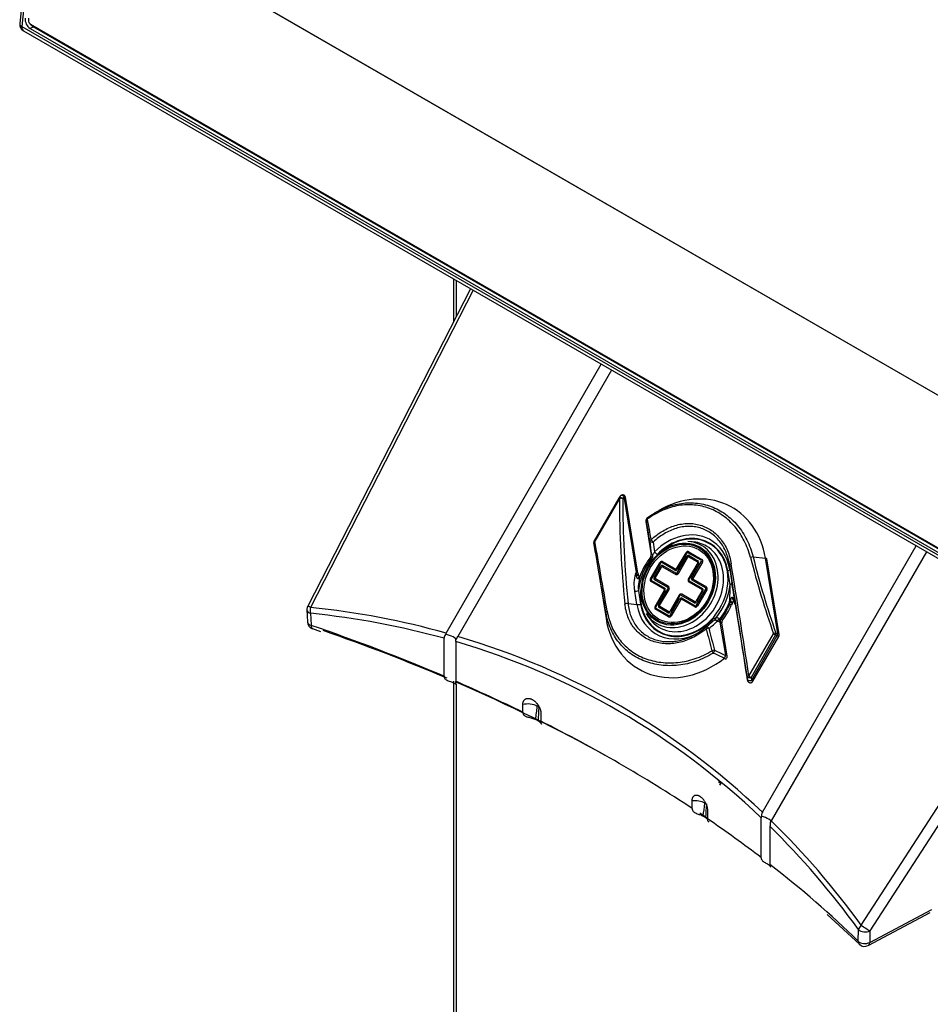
# Model space of a CAD drawing. Header units: millimetres. Extents: x 0 to 287, y 0 to 200.
# Tile 38 of 49: x 197 to 209, y 112 to 126. Entities that reach past the tile are written whole.
import ezdxf

# ---------------------------------------------------------------- set-up
doc = ezdxf.new("R2010")
doc.units = ezdxf.units.MM
doc.layers.add('130.667_BW4C_CTM', color=7, linetype='Continuous')
doc.layers.add('Standard', color=7, linetype='Continuous')

# ---------------------------------------------------------------- blocks, each defined once
blk = doc.blocks.new('SE3')
at = {"layer": '130.667_BW4C_CTM', "color": 7, "linetype": 'Continuous'}
for p, q in [((198.1, 139.712), (196.694, 125.679)), ((198.129, 139.672), (196.723, 125.639)), ((210.195, 120.014), (199.39, 126.252)), ((210.195, 120.015), (199.391, 126.253)), ((196.809, 125.754), (196.809, 125.725)), ((196.831, 125.675), (196.852, 125.655)), ((196.871, 125.64), (196.841, 125.668)), ((212.355, 116.711), (196.841, 125.668)), ((196.723, 125.639), (212.492, 116.535)), ((196.743, 125.583), (212.512, 116.479)), ((196.88, 125.635), (196.833, 125.614)), ((196.833, 125.614), (212.389, 116.632)), ((196.871, 125.64), (212.385, 116.683)), ((202.538, 122.237), (202.538, 121.664)), ((202.573, 122.217), (202.573, 121.732)), ((202.765, 122.106), (200.572, 117.828)), ((202.802, 122.085), (200.611, 117.811)), ((202.436, 117.465), (204.527, 121.089)), ((204.666, 121.009), (202.594, 117.42)), ((204.781, 119.311), (204.763, 119.284)), ((204.834, 119.306), (204.815, 119.279)), ((205, 118.282), (204.834, 119.306)), ((205.02, 118.271), (204.854, 119.295)), ((204.761, 119.282), (204.431, 118.71)), ((204.77, 119.277), (204.44, 118.705)), ((204.761, 119.282), (204.77, 119.277)), ((205.126, 118.971), (205.199, 118.523)), ((205.126, 118.97), (205.199, 118.522)), ((204.426, 118.694), (204.425, 118.688)), ((204.426, 118.684), (204.425, 118.678)), ((204.425, 118.678), (204.591, 117.661)), ((204.426, 118.677), (204.591, 117.66)), ((204.431, 118.71), (204.44, 118.705)), ((205.749, 118.696), (205.694, 118.699)), ((206.698, 115.05), (208.77, 118.639)), ((205.199, 118.523), (205.2, 118.526)), ((205.2, 118.526), (205.201, 118.526)), ((205.542, 118.33), (205.668, 118.548)), ((205.551, 118.279), (205.677, 118.497)), ((205.678, 118.543), (205.552, 118.324)), ((205.565, 118.27), (205.691, 118.489)), ((205.678, 118.543), (205.668, 118.548)), ((205.691, 118.489), (205.677, 118.497)), ((205.871, 118.447), (205.694, 118.549)), ((205.703, 118.493), (205.823, 118.424)), ((205.705, 118.562), (205.882, 118.459)), ((205.709, 118.509), (205.829, 118.44)), ((206.572, 118.492), (206.738, 118.475)), ((208.909, 118.559), (206.817, 114.936)), ((205.19, 118.197), (205.316, 118.414)), ((205.325, 118.409), (205.2, 118.192)), ((205.239, 118.216), (205.324, 118.363)), ((205.253, 118.207), (205.338, 118.355)), ((205.325, 118.409), (205.316, 118.414)), ((205.338, 118.355), (205.324, 118.363)), ((205.519, 118.312), (205.341, 118.415)), ((205.35, 118.36), (205.529, 118.257)), ((205.352, 118.428), (205.53, 118.325)), ((205.356, 118.375), (205.534, 118.273)), ((205.826, 118.411), (205.699, 118.193)), ((205.835, 118.406), (205.709, 118.187)), ((205.748, 118.211), (205.874, 118.429)), ((205.888, 118.421), (205.762, 118.203)), ((205.835, 118.406), (205.826, 118.411)), ((205.874, 118.429), (205.888, 118.421)), ((206.256, 118.382), (206.257, 118.324)), ((206.903, 117.458), (206.738, 118.475)), ((206.923, 117.448), (206.758, 118.465)), ((204.989, 118.259), (205, 118.282)), ((205, 118.253), (205, 118.282)), ((205.001, 118.238), (205, 118.253)), ((205.057, 118.256), (205.053, 118.248)), ((205.552, 118.324), (205.542, 118.33)), ((205.565, 118.27), (205.551, 118.279)), ((206.262, 118.121), (206.232, 118.303)), ((206.257, 118.324), (206.286, 118.142)), ((205.2, 118.192), (205.19, 118.197)), ((205.375, 118.056), (205.197, 118.159)), ((205.202, 118.175), (205.381, 118.072)), ((205.253, 118.207), (205.239, 118.216)), ((205.422, 118.079), (205.244, 118.182)), ((205.433, 118.092), (205.255, 118.195)), ((205.709, 118.187), (205.699, 118.193)), ((205.706, 118.154), (205.884, 118.051)), ((205.711, 118.17), (205.89, 118.067)), ((205.762, 118.203), (205.748, 118.211)), ((205.932, 118.074), (205.753, 118.177)), ((205.764, 118.19), (205.942, 118.087)), ((205.007, 117.85), (204.977, 118.032)), ((205.027, 118.038), (205.056, 117.857)), ((205.251, 117.825), (205.377, 118.043)), ((205.386, 118.038), (205.26, 117.82)), ((205.299, 117.843), (205.425, 118.062)), ((205.313, 117.835), (205.439, 118.054)), ((205.386, 118.038), (205.377, 118.043)), ((205.439, 118.054), (205.425, 118.062)), ((205.574, 117.976), (205.448, 117.757)), ((205.583, 117.97), (205.457, 117.752)), ((205.583, 117.97), (205.574, 117.976)), ((205.778, 117.874), (205.6, 117.977)), ((205.789, 117.886), (205.61, 117.989)), ((205.886, 118.039), (205.801, 117.891)), ((205.809, 117.84), (205.934, 118.057)), ((205.895, 118.033), (205.81, 117.886)), ((205.949, 118.049), (205.823, 117.832)), ((205.895, 118.033), (205.886, 118.039)), ((205.949, 118.049), (205.934, 118.057)), ((204.887, 117.862), (205.007, 117.85)), ((205.251, 117.825), (205.26, 117.82)), ((205.313, 117.835), (205.299, 117.843)), ((205.456, 117.706), (205.582, 117.925)), ((205.597, 117.917), (205.47, 117.698)), ((205.597, 117.917), (205.582, 117.925)), ((205.787, 117.818), (205.609, 117.921)), ((205.614, 117.937), (205.793, 117.834)), ((205.81, 117.886), (205.801, 117.891)), ((205.823, 117.832), (205.809, 117.84)), ((206.258, 117.853), (206.254, 117.883)), ((206.258, 117.853), (206.265, 117.885)), ((206.265, 117.885), (206.267, 117.894)), ((206.317, 117.905), (206.322, 117.887)), ((206.325, 117.886), (206.329, 117.855)), ((206.329, 117.855), (206.495, 116.831)), ((206.329, 117.854), (206.495, 116.83)), ((200.561, 117.777), (200.568, 117.615)), ((200.61, 117.732), (200.617, 117.57)), ((204.59, 117.74), (204.591, 117.661)), ((205.133, 117.728), (205.163, 117.681)), ((205.434, 117.684), (205.257, 117.787)), ((205.263, 117.802), (205.44, 117.7)), ((205.425, 117.74), (205.305, 117.809)), ((205.436, 117.753), (205.315, 117.822)), ((205.457, 117.752), (205.448, 117.757)), ((205.47, 117.698), (205.456, 117.706)), ((206.114, 117.619), (206.095, 117.629)), ((206.13, 117.614), (206.114, 117.619)), ((206.125, 117.657), (206.14, 117.651)), ((206.203, 117.166), (206.13, 117.614)), ((206.223, 117.155), (206.15, 117.603)), ((208.028, 113.528), (210.634, 117.563)), ((200.636, 117.525), (200.746, 117.486)), ((202.436, 117.465), (202.427, 117.445)), ((206.516, 116.884), (206.847, 117.456)), ((206.874, 117.44), (206.544, 116.868)), ((206.549, 116.828), (206.898, 117.433)), ((206.847, 117.456), (206.874, 117.44)), ((206.898, 117.433), (206.874, 117.44)), ((206.879, 117.466), (206.903, 117.458)), ((206.898, 117.433), (206.919, 117.421)), ((210.755, 117.493), (208.146, 113.453)), ((202.409, 116.883), (202.409, 117.395)), ((202.566, 117.35), (202.567, 117.371)), ((202.566, 117.35), (202.566, 116.815)), ((206.569, 116.816), (206.919, 117.421)), ((202.538, 116.818), (202.538, 109.304)), ((202.573, 116.782), (202.573, 109.255)), ((206.495, 116.831), (206.49, 116.871)), ((206.516, 116.884), (206.544, 116.868)), ((206.544, 116.868), (206.549, 116.828)), ((206.549, 116.828), (206.569, 116.816)), ((203.47, 116.398), (203.47, 116.502)), ((203.714, 116.379), (203.714, 116.278)), ((203.643, 116.3), (203.675, 116.282)), ((206.113, 115.468), (206.1, 115.478)), ((206.135, 115.442), (206.119, 115.417)), ((205.75, 115.102), (205.75, 115.203)), ((205.959, 115.065), (205.959, 114.961)), ((205.898, 114.999), (205.93, 114.98)), ((206.684, 114.994), (206.681, 114.974)), ((206.681, 114.439), (206.681, 114.974)), ((206.806, 114.917), (206.817, 114.936)), ((206.799, 114.86), (206.799, 114.348)), ((208.142, 113.297), (208.979, 113.741)), ((207.571, 113.672), (208.004, 113.272)), ((208.121, 113.255), (208.959, 113.699)), ((207.988, 113.314), (207.992, 113.47)), ((208.146, 113.453), (208.142, 113.297))]:
    blk.add_line(p, q, dxfattribs=at)
for centre, radius, start, end in [((196.793, 125.669), 0.1, 174.279, 240), ((204.796, 119.262), 0.04, 145.6533, 150), ((204.814, 119.289), 0.04, 9.2315, 145.6533), ((205.174, 118.99), 0.04, 125.8377, 146.0397), ((205.166, 118.976), 0.04, 152.9751, 189.2315), ((205.246, 118.91), 0.134, 146.5459, 153.1593), ((204.465, 118.684), 0.04, 173.8941, 189.2315), ((204.466, 118.69), 0.04, 150, 173.8941), ((234.909, 121.846), 29.893, 186.0307, 186.3766), ((226.906, 121.494), 21.86, 187.3646, 187.7174), ((205.163, 118.515), 0.0367, 316.1908, 352.0478), ((205.15, 118.516), 0.0493, 345.1186, 347.6425), ((205.15, 118.516), 0.0493, 351.1319, 7.9596), ((205.359, 118.126), 0.393, 160.1884, 193.864), ((205.091, 118.274), 0.07, 181.7293, 204.3616), ((205.559, 118.074), 0.534, 159.3011, 183.8004), ((205.097, 118.262), 0.0718, 194.247, 214.9864), ((204.175, 118.074), 2.088, 354.7367, 1.2881), ((198.31, 116.824), 8.084, 7.5483, 9.3859), ((200.661, 117.782), 0.1, 152.8589, 182.6235), ((205.415, 118.212), 0.939, 322.4745, 336.7265), ((206.446, 117.769), 0.182, 146.922, 156.8803), ((206.017, 117.81), 0.314, 8.1882, 14.2662), ((206.241, 117.846), 0.087, 4.6421, 22.8119), ((200.668, 117.619), 0.1, 182.6226, 251.127), ((205.102, 118.649), 1.382, 306.8801, 311.6144), ((205.163, 118.613), 1.355, 306.8991, 313.4457), ((206.076, 117.581), 0.0862, 94.5517, 140.2428), ((206.085, 117.62), 0.0499, 55.0015, 109.1388), ((206.128, 117.682), 0.0257, 237.2943, 262.8411), ((206.163, 117.625), 0.0346, 130.6511, 198.8803), ((206.193, 117.61), 0.0438, 138.1146, 189.2122), ((202.493, 117.394), 0.0842, 141.9387, 179.0667), ((205.957, 117.513), 0.04, 127.0821, 130.01), ((206.884, 117.441), 0.04, 330, 9.2315), ((210.998, 128.092), 11.972, 245.5137, 246.307), ((210.82, 127.446), 11.27, 244.9742, 245.8128), ((206.183, 117.149), 0.04, 308.25, 9.2315), ((206.535, 116.836), 0.04, 189.2315, 300), ((206.535, 116.836), 0.04, 300, 330), ((194.725, 117.514), 9, 352.2473, 353.3887), ((211.994, 115.913), 8.327, 176.21, 177.4633), ((207.71, 117.848), 2.876, 236.1104, 236.7987), ((198.627, 116.159), 7.363, 350.9338, 352.2943), ((215.545, 114.35), 9.635, 175.1617, 176.2524), ((206.785, 114.999), 0.101, 149.5984, 183.3562), ((207.134, 114.847), 0.335, 167.9884, 177.7776), ((208.074, 113.343), 0.1, 225.7227, 297.9004)]:
    blk.add_arc(centre, radius, start, end, dxfattribs=at)
for centre, major_axis, ratio, start_param, end_param in [((196.793, 125.669), (0.0995, -0.01), 0.502685, 3.141593, 3.98105), ((196.842, 125.707), (0.0431, -0.0989), 0.643408, 3.996013, 5.566809), ((196.845, 125.711), (0.02, -0.0458), 0.643408, 3.996013, 5.566809), ((196.88, 125.726), (-0.0399, 0.0917), 0.643408, 2.143422, 2.425216), ((196.793, 125.669), (0.05, 0.0866), 0.57735, 2.234021, 3.141593), ((204.796, 119.262), (0.033, -0.0226), 0.635261, 1.405743, 3.141593), ((204.796, 119.262), (-0.04, 0), 0.48725, 4.201608, 5.414268), ((204.814, 119.289), (0.033, -0.0226), 0.635261, 1.405743, 3.141593), ((204.814, 119.289), (-0.0395, -0.0064), 0.408248, 3.141593, 4.128839), ((205.664, 118.068), (-0.629, -1.089), 0.816497, 2.356194, 4.096909), ((211.674, 120.171), (-1.159, -9.882), 0.688683, 4.883319, 5.028435), ((211.694, 120.188), (-1.212, -9.868), 0.686118, 4.88841, 5.033526), ((205.174, 118.99), (0.0234, -0.0324), 0.357, 3.110291, 4.040238), ((205.166, 118.976), (0.0356, -0.0182), 0.995438, 3.141593, 3.752034), ((205.166, 118.976), (0.0395, 0.0064), 0.408248, 3.081642, 3.141593), ((205.166, 118.976), (0.0356, -0.0182), 0.995438, 2.697537, 3.141593), ((205.174, 118.99), (0.0332, -0.0223), 0.996639, 3.141593, 3.872605), ((205.174, 118.99), (-0.0394, -0.0067), 0.512232, 5.265205, 6.219458), ((206.012, 110.427), (-1.624, 11.94), 0.033531, -0.809282, -0.776384), ((206.052, 110.433), (-1.659, 11.96), 0.033576, -0.809458, -0.776559), ((205.632, 118.087), (-0.366, -0.634), 0.816497, 3.168992, 4.415514), ((205.644, 118.08), (-0.344, -0.597), 0.816497, 2.356194, 4.415514), ((205.644, 118.08), (-0.341, -0.59), 0.816497, 0, 4.347159), ((204.465, 118.684), (0.0398, -0.0043), 0.975089, 3.141593, 3.390743), ((204.465, 118.684), (0.0395, 0.0064), 0.408248, 3.081642, 3.141593), ((204.466, 118.69), (-0.0394, -0.007), 0.584091, 5.319046, 6.21575), ((204.466, 118.69), (0.0398, -0.0043), 0.975089, 3.141593, 3.390743), ((205.428, 109.416), (-1.624, 11.94), 0.033531, -0.803898, -0.686685), ((205.468, 109.421), (-1.659, 11.96), 0.033576, -0.804073, -0.686861), ((205.626, 118.09), (0.316, 0.548), 0.816497, 2.752945, 6.283185), ((205.221, 118.711), (-0.0394, -0.0067), 0.48646, 5.24434, 6.220543), ((205.221, 118.711), (-0.0398, -0.0042), 0.495606, 0.063014, 1.65431), ((205.221, 118.711), (0.027, -0.0295), 0.253504, 4.033707, 5.17532), ((205.576, 118.12), (-0.303, -0.525), 0.816497, 0, 3.53024), ((205.626, 118.09), (0.316, 0.548), 0.816497, 0, 0.388648), ((205.632, 118.087), (-0.366, -0.634), 0.816497, 2.356194, 3.168992), ((205.644, 118.08), (0.359, 0.622), 0.816497, 1.367201, 2.071615), ((205.657, 118.073), (0.381, 0.659), 0.816497, 1.404393, 1.747773), ((205.151, 118.519), (0.0441, 0.0235), 0.987705, 5.139314, 5.925754), ((205.15, 118.519), (-0.0492, 0.0086), 0.98428, 3.128107, 3.456454), ((205.239, 118.528), (0.0395, 0.0064), 0.408248, 3.081642, 3.141593), ((205.195, 118.507), (-0.0014, -0.05), 0.52832, 1.293008, 2.015445), ((205.254, 118.538), (0.036, -0.0347), 0.168894, 0.97624, 2.023438), ((205.69, 118.536), (-0.015, -0.026), 0.816497, 3.141593, 4.712389), ((205.695, 118.486), (-0.0133, -0.023), 0.816497, 3.141593, 4.712389), ((205.687, 118.537), (0.0067, 0.0116), 0.816497, 0, 1.570796), ((205.698, 118.485), (-0.005, -0.00866), 0.816497, 3.14159, 4.712389), ((205.709, 118.54), (-0.015, -0.026), 0.57735, 4.126703, 4.712389), ((205.724, 118.501), (-0.015, -0.026), 0.57735, 4.712389, 5.298075), ((206.553, 118.475), (-0.0388, -0.0097), 0.360054, 4.097033, 5.069615), ((213.074, 122.579), (-1.212, -9.868), 0.686118, -1.061301, -0.944088), ((205.337, 118.402), (-0.015, -0.026), 0.816497, 3.141593, 4.712389), ((205.343, 118.352), (-0.0133, -0.023), 0.816497, 3.141593, 4.712389), ((205.334, 118.403), (0.0067, 0.0116), 0.816497, 0, 1.570796), ((205.345, 118.351), (-0.005, -0.00866), 0.816497, 3.141593, 4.712389), ((205.356, 118.406), (-0.015, -0.026), 0.57735, 4.126703, 4.712389), ((205.371, 118.367), (-0.015, -0.026), 0.57735, 4.712389, 5.298075), ((205.844, 118.431), (-0.015, -0.026), 0.57735, 4.712389, 5.298075), ((205.818, 118.415), (0.005, 0.00866), 0.816497, 4.712389, 6.283187), ((205.816, 118.417), (0.0133, 0.023), 0.816497, 4.712389, 6.283185), ((205.886, 118.438), (-0.015, -0.026), 0.57735, 4.126703, 4.712389), ((205.864, 118.435), (-0.0067, -0.0116), 0.816497, 1.570796, 3.141591), ((205.867, 118.434), (0.015, 0.026), 0.816497, 4.712389, 6.283185), ((206.296, 118.387), (-0.0395, -0.0063), 0.349625, 5.119975, 6.224773), ((206.809, 111.807), (-1.624, 11.94), 0.033531, -1.137372, -0.992257), ((206.848, 111.813), (-1.659, 11.96), 0.033576, -1.137548, -0.992433), ((213.055, 122.562), (-1.159, -9.882), 0.688683, -1.066391, -0.949179), ((206.719, 118.458), (-0.0395, -0.0064), 0.408248, 3.141593, 4.128839), ((205.014, 118.28), (-0.0453, 0.0211), 0.613212, 1.303187, 1.55448), ((204.981, 118.265), (-0.0395, -0.0064), 0.408248, 3.141593, 4.128839), ((204.989, 118.231), (-0.0377, -0.0134), 0.474197, 3.146488, 4.254727), ((204.996, 118.215), (-0.036, -0.0174), 0.504945, 3.2592, 4.324161), ((205.014, 118.28), (-0.0453, 0.0211), 0.613212, 2.996768, 3.24806), ((205.534, 118.303), (-0.015, -0.026), 0.57735, 4.126703, 4.712389), ((205.533, 118.335), (0.0133, 0.023), 0.816497, 3.141593, 4.712389), ((205.549, 118.264), (-0.015, -0.026), 0.57735, 4.712389, 5.298075), ((205.544, 118.283), (-0.015, -0.026), 0.816497, 0, 1.570796), ((205.535, 118.334), (-0.005, -0.00866), 0.816497, 0, 1.570796), ((205.541, 118.284), (-0.0067, -0.0116), 0.816497, 0, 1.570796), ((206.207, 118.317), (0.0494, 0.008), 0.408248, 5.176037, 6.223234), ((205.644, 118.08), (-0.341, -0.59), 0.816497, 5.077619, 6.283185), ((205.04, 118.176), (0.0075, -0.0393), 0.472141, 2.772502, 4.03749), ((205.212, 118.185), (-0.015, -0.026), 0.816497, 4.712389, 6.283185), ((205.209, 118.187), (0.0067, 0.0116), 0.816497, 1.570796, 3.141593), ((205.217, 118.166), (-0.015, -0.026), 0.57735, 4.712389, 5.298075), ((205.257, 118.205), (-0.0133, -0.023), 0.816497, 4.712389, 6.283185), ((205.259, 118.173), (0.015, 0.026), 0.57735, 0.985111, 1.570796), ((205.26, 118.203), (-0.005, -0.00866), 0.816497, 4.712389, 6.283185), ((205.437, 118.07), (0.015, 0.026), 0.57735, 0.985111, 1.570796), ((205.418, 118.066), (-0.015, -0.026), 0.816497, 1.570796, 3.141593), ((205.721, 118.18), (0.015, 0.026), 0.816497, 1.570796, 3.141593), ((205.718, 118.182), (0.0067, 0.0116), 0.816497, 1.570796, 3.141593), ((205.726, 118.162), (-0.015, -0.026), 0.57735, 4.712389, 5.298075), ((205.766, 118.2), (-0.0133, -0.023), 0.816497, 4.712389, 6.283185), ((205.768, 118.168), (0.015, 0.026), 0.57735, 0.985111, 1.570796), ((205.769, 118.199), (0.005, 0.00866), 0.816497, 1.570796, 3.141593), ((205.644, 118.08), (-0.359, -0.622), 0.816497, 1.367201, 2.071615), ((206.237, 118.136), (0.0494, 0.008), 0.408248, 5.176037, 6.223234), ((205.002, 118.053), (0.0494, 0.008), 0.408248, 4.128839, 5.176037), ((205.396, 118.063), (-0.015, -0.026), 0.57735, 4.712389, 5.298075), ((205.37, 118.047), (-0.005, -0.00866), 0.816497, 1.570796, 3.141593), ((205.367, 118.049), (0.0133, 0.023), 0.816497, 4.712389, 6.283185), ((205.416, 118.067), (-0.0067, -0.0116), 0.816497, 1.570796, 3.141594), ((205.595, 117.963), (0.015, 0.026), 0.816497, 0, 1.570796), ((205.593, 117.965), (0.0067, 0.0116), 0.816497, 0, 1.570796), ((205.615, 117.968), (-0.015, -0.026), 0.57735, 4.126703, 4.712389), ((205.905, 118.059), (-0.015, -0.026), 0.57735, 4.712389, 5.298075), ((205.879, 118.043), (0.005, 0.00866), 0.816497, 4.712389, 6.283185), ((205.877, 118.044), (0.0133, 0.023), 0.816497, 4.712389, 6.283185), ((205.947, 118.066), (0.015, 0.026), 0.57735, 0.985111, 1.570796), ((205.925, 118.063), (-0.0067, -0.0116), 0.816497, 1.570796, 3.141593), ((205.927, 118.061), (0.015, 0.026), 0.816497, 4.712389, 6.283185), ((200.661, 117.782), (0.089, -0.0456), 0.035246, 2.185396, 3.141593), ((204.867, 117.845), (-0.0398, -0.0041), 0.439332, 4.153839, 5.258637), ((205.031, 117.871), (0.0494, 0.008), 0.408248, 4.128839, 5.176037), ((205.632, 118.087), (0.366, 0.634), 0.816497, 2.356194, 4.096909), ((205.644, 118.08), (0.344, 0.597), 0.816497, 2.356194, 4.415514), ((205.272, 117.813), (-0.015, -0.026), 0.816497, 4.712389, 6.283185), ((205.318, 117.832), (-0.0133, -0.023), 0.816497, 4.712389, 6.283185), ((205.32, 117.831), (-0.005, -0.00866), 0.816497, 4.712389, 6.283184), ((205.601, 117.914), (-0.0133, -0.023), 0.816497, 3.141593, 4.712389), ((205.604, 117.913), (0.005, 0.00866), 0.816497, 0, 1.570796), ((205.629, 117.928), (-0.015, -0.026), 0.57735, 4.712389, 5.298075), ((205.791, 117.897), (0.0133, 0.023), 0.816497, 3.141593, 4.712389), ((205.793, 117.865), (-0.015, -0.026), 0.57735, 4.126703, 4.712389), ((205.808, 117.825), (-0.015, -0.026), 0.57735, 4.712389, 5.298075), ((205.802, 117.844), (0.015, 0.026), 0.816497, 3.141593, 4.712389), ((205.794, 117.895), (0.005, 0.00866), 0.816497, 3.141593, 4.712389), ((205.8, 117.846), (-0.0067, -0.0116), 0.816497, 0, 1.570796), ((205.657, 118.073), (-0.381, -0.659), 0.816497, 1.404393, 1.747773), ((205.664, 118.068), (-0.385, -0.667), 0.816497, 1.409895, 1.714626), ((206.275, 117.879), (-0.0496, -0.0064), 0.138826, -1.392754, -1.141462), ((206.242, 117.857), (-0.0368, 0.0158), 0.082754, 3.14127, 4.275787), ((206.258, 117.889), (-0.0346, 0.02), 0.000791, -4.4868, -3.16185), ((206.262, 117.897), (-0.0345, 0.0203), 0.006475, 1.724155, 4.096939), ((206.309, 117.949), (-0.0075, 0.0393), 0.472141, 1.472694, 3.129372), ((206.36, 117.894), (0.0377, 0.0134), 0.474197, 2.795271, 3.150954), ((206.275, 117.879), (0.0496, 0.0064), 0.138826, 0.055258, 0.30655), ((206.368, 117.86), (0.0395, 0.0064), 0.408248, 3.081642, 3.141593), ((200.661, 117.782), (0.0999, 0.0046), 0.558448, 3.141593, 4.152198), ((200.661, 117.782), (-0.0105, -0.0994), 0.542711, 4.475671, 5.291985), ((189.918, 90.61), (14.832, 25.811), 0.575977, 0.14719, 0.250035), ((189.868, 90.639), (14.92, 25.842), 0.57735, 0.147356, 0.251217), ((204.629, 117.746), (-0.0394, -0.0067), 0.490654, 5.247792, 6.220374), ((205.576, 118.12), (-0.303, -0.525), 0.816497, 5.894538, 6.283185), ((205.278, 117.794), (-0.015, -0.026), 0.57735, 4.712389, 5.298075), ((205.27, 117.814), (0.0067, 0.0116), 0.816497, 1.570796, 3.141593), ((205.32, 117.801), (-0.015, -0.026), 0.57735, 4.126703, 4.712389), ((205.44, 117.731), (-0.015, -0.026), 0.57735, 4.126703, 4.712389), ((205.438, 117.763), (0.0133, 0.023), 0.816497, 3.141593, 4.712389), ((205.455, 117.692), (-0.015, -0.026), 0.57735, 4.712389, 5.298075), ((205.449, 117.71), (0.015, 0.026), 0.816497, 3.141593, 4.712389), ((205.441, 117.761), (0.005, 0.00866), 0.816497, 3.141593, 4.712389), ((205.447, 117.712), (-0.0067, -0.0116), 0.816497, 0, 1.570796), ((200.668, 117.619), (0.0999, 0.0046), 0.558437, 3.141935, 4.151796), ((189.918, 107.137), (21, 0), 0.57735, 0.93377, 1.036205), ((200.668, 117.619), (0.0323, 0.0946), 0.415997, 2.258666, 3.13884), ((205.664, 118.068), (0.629, 1.089), 0.816497, 2.356194, 4.257884), ((204.63, 117.667), (0.0395, 0.0064), 0.408248, 3.081642, 3.141593), ((205.984, 117.651), (-0.036, 0.0347), 0.168894, 3.134386, 4.117833), ((206.044, 117.682), (-0.0014, -0.05), 0.52832, 0.57057, 1.293008), ((206.119, 117.651), (-0.0286, -0.041), 0.204139, 4.604969, 5.391409), ((206.139, 117.641), (-0.0168, -0.0471), 0.38519, 4.49613, 5.312099), ((206.11, 117.597), (-0.0395, -0.0064), 0.408248, 3.141593, 4.128839), ((206.129, 117.664), (-0.0317, 0.0244), 0.092496, 2.008629, 3.141903), ((189.918, 107.055), (21.1, 0), 0.57735, 0.934912, 1.030018), ((202.458, 117.402), (-0.11, 0.029), 0.317837, 3.077079, 5.08694), ((205.957, 117.513), (0.0257, -0.0306), 0.188981, 3.141593, 4.233261), ((205.957, 117.513), (0.0257, -0.0306), 0.188981, 3.091649, 3.141593), ((205.957, 117.513), (0.0241, -0.0319), 0.646948, 3.141593, 3.205927), ((205.957, 117.513), (0.0241, -0.0319), 0.646948, 1.614631, 3.141593), ((205.957, 117.513), (-0.0389, -0.0095), 0.362644, 4.098558, 5.074761), ((212.471, 121.551), (-1.159, -9.882), 0.688683, -1.071776, -1.038877), ((212.49, 121.568), (-1.212, -9.868), 0.686118, -1.066685, -1.033787), ((206.86, 117.449), (-0.0377, -0.0133), 0.298095, 4.065704, 4.962409), ((206.86, 117.449), (-0.0118, -0.0382), 0.409736, 1.477635, 2.153238), ((206.884, 117.441), (-0.0118, -0.0382), 0.409736, 1.477635, 2.153238), ((206.884, 117.441), (-0.0395, -0.0064), 0.408248, 3.141593, 4.128839), ((189.918, 90.61), (-14.832, -25.811), 0.575977, 3.001406, 3.279416), ((189.868, 90.639), (-14.92, -25.842), 0.57735, 3.003619, 3.279567), ((206.033, 117.217), (-0.0386, -0.0105), 0.346485, 4.089347, 5.0436), ((206.033, 117.217), (0.0209, -0.0341), 0.241483, 4.294937, 5.224884), ((206.033, 117.217), (-0.0169, -0.0362), 0.326878, 1.108186, 2.20409), ((206.183, 117.149), (-0.0164, -0.0365), 0.336481, 1.144694, 2.19919), ((206.183, 117.149), (-0.0395, -0.0064), 0.408248, 3.141593, 4.128839), ((206.183, 117.149), (-0.0248, 0.0314), 0.253467, 2.052008, 3.141593), ((189.918, 107.137), (21, 0), 0.57735, 0.869306, 0.924403), ((189.918, 107.055), (21.1, 0), 0.57735, 0.802505, 0.92756), ((206.53, 116.877), (-0.0395, -0.006), 0.248672, 5.014027, 6.226687), ((206.53, 116.877), (-0.0397, -0.0048), 0.266939, 0.056785, 1.911719), ((206.535, 116.836), (-0.0397, -0.0048), 0.266939, 0.056785, 1.911719), ((206.535, 116.836), (0.0395, 0.0064), 0.408248, 3.081642, 3.141593), ((203.56, 116.432), (0.149, -0.017), 0.513098, 0.847464, 2.271272), ((203.58, 116.418), (-0.15, 0.01), 0.479108, 3.936916, 3.964336), ((189.918, 107.137), (21, 0), 0.57735, 0.716773, 0.854023), ((205.818, 115.126), (-0.149, 0.02), 0.525453, 3.999107, 5.253972), ((189.918, 107.055), (21.1, 0), 0.57735, 0.707081, 0.714659), ((189.918, 107.137), (21, 0), 0.57735, 0.646393, 0.70149), ((206.701, 114.953), (-0.11, 0.029), 0.317837, 2.93696, 4.946821), ((189.868, 90.639), (14.92, 25.842), 0.57735, -0.251217, -0.147356), ((189.918, 90.61), (14.832, 25.811), 0.575977, -0.252399, -0.149554), ((189.918, 107.137), (21, 0), 0.57735, 0.534592, 0.637026), ((208.078, 113.499), (-0.0809, -0.0588), 0.542711, 4.949107, 5.765422), ((208.078, 113.499), (-0.1, 0.0028), 0.607791, 0.550951, 2.329546), ((208.078, 113.499), (-0.084, 0.0543), 0.035246, 0.956196, 2.526993), ((208.074, 113.343), (0.0698, 0.0716), 0.702576, 2.517222, 3.141593), ((208.074, 113.343), (-0.1, 0.0028), 0.607781, 0.551372, 2.329557), ((208.074, 113.343), (-0.0468, 0.0884), 0.551865, 3.141593, 3.904506)]:
    blk.add_ellipse(centre, major_axis=major_axis, ratio=ratio, start_param=start_param, end_param=end_param, dxfattribs=at)
for centre, major_axis in [((205.564, 118.126), (0.288, 0.5)), ((205.564, 118.126), (-0.281, -0.487)), ((205.569, 118.123), (-0.27, -0.468))]:
    blk.add_ellipse(centre, major_axis=major_axis, ratio=0.816497, dxfattribs=at)
for points, knots in [([(206.536, 118.485), (206.516, 118.564), (206.488, 118.638), (206.436, 118.741), (206.417, 118.775), (206.375, 118.838), (206.352, 118.868), (206.281, 118.953), (206.228, 119.003), (206.111, 119.087), (206.049, 119.12), (205.951, 119.157), (205.918, 119.167), (205.849, 119.183), (205.815, 119.188), (205.71, 119.198), (205.64, 119.195), (205.532, 119.177), (205.496, 119.169), (205.425, 119.148), (205.39, 119.135), (205.32, 119.105), (205.286, 119.088), (205.217, 119.049), (205.183, 119.027), (205.15, 119.003)], [0, 0, 0, 0, 0.125, 0.125, 0.1875, 0.1875, 0.25, 0.25, 0.375, 0.375, 0.5, 0.5, 0.5625, 0.5625, 0.625, 0.625, 0.75, 0.75, 0.8125, 0.8125, 0.875, 0.875, 0.9375, 0.9375, 1, 1, 1, 1]), ([(205.151, 119.022), (205.185, 119.047), (205.219, 119.069), (205.29, 119.11), (205.325, 119.127), (205.397, 119.158), (205.433, 119.172), (205.506, 119.194), (205.543, 119.202), (205.654, 119.221), (205.726, 119.224), (205.834, 119.215), (205.87, 119.209), (205.94, 119.193), (205.974, 119.183), (206.075, 119.145), (206.138, 119.111), (206.258, 119.025), (206.313, 118.974), (206.386, 118.887), (206.409, 118.856), (206.452, 118.79), (206.471, 118.756), (206.524, 118.649), (206.552, 118.574), (206.572, 118.492)], [0, 0, 0, 0, 0.0625, 0.0625, 0.125, 0.125, 0.1875, 0.1875, 0.25, 0.25, 0.375, 0.375, 0.4375, 0.4375, 0.5, 0.5, 0.625, 0.625, 0.75, 0.75, 0.8125, 0.8125, 0.875, 0.875, 1, 1, 1, 1]), ([(205.198, 118.724), (205.247, 118.769), (205.299, 118.808), (205.381, 118.856), (205.409, 118.871), (205.465, 118.896), (205.493, 118.906), (205.55, 118.924), (205.579, 118.93), (205.637, 118.94), (205.666, 118.942), (205.723, 118.943), (205.751, 118.942), (205.806, 118.934), (205.834, 118.928), (205.914, 118.904), (205.964, 118.881), (206.034, 118.833), (206.056, 118.815), (206.098, 118.776), (206.117, 118.754), (206.153, 118.709), (206.17, 118.685), (206.201, 118.633), (206.214, 118.606), (206.25, 118.521), (206.268, 118.461), (206.278, 118.397)], [0, 0, 0, 0, 0.125, 0.125, 0.1875, 0.1875, 0.25, 0.25, 0.3125, 0.3125, 0.375, 0.375, 0.4375, 0.4375, 0.5, 0.5, 0.625, 0.625, 0.6875, 0.6875, 0.75, 0.75, 0.8125, 0.8125, 0.875, 0.875, 1, 1, 1, 1]), ([(206.256, 118.382), (206.246, 118.443), (206.23, 118.5), (206.196, 118.581), (206.183, 118.607), (206.154, 118.657), (206.138, 118.68), (206.103, 118.724), (206.085, 118.744), (206.045, 118.782), (206.023, 118.799), (205.957, 118.844), (205.909, 118.867), (205.832, 118.89), (205.806, 118.895), (205.753, 118.902), (205.726, 118.904), (205.672, 118.902), (205.644, 118.9), (205.589, 118.891), (205.562, 118.884), (205.508, 118.867), (205.481, 118.857), (205.427, 118.833), (205.4, 118.819), (205.323, 118.772), (205.273, 118.735), (205.226, 118.692)], [0, 0, 0, 0, 0.125, 0.125, 0.1875, 0.1875, 0.25, 0.25, 0.3125, 0.3125, 0.375, 0.375, 0.5, 0.5, 0.5625, 0.5625, 0.625, 0.625, 0.6875, 0.6875, 0.75, 0.75, 0.8125, 0.8125, 0.875, 0.875, 1, 1, 1, 1]), ([(205.22, 118.492), (205.213, 118.49), (205.206, 118.489), (205.195, 118.488), (205.192, 118.489), (205.191, 118.49)], [0, 0, 0, 0, 0.5, 0.5, 1, 1, 1, 1]), ([(205.201, 118.526), (205.201, 118.527), (205.203, 118.528), (205.209, 118.527), (205.214, 118.527), (205.219, 118.528)], [0, 0, 0, 0, 0.5, 0.5, 1, 1, 1, 1]), ([(205.219, 118.528), (205.223, 118.528), (205.225, 118.53), (205.23, 118.534), (205.232, 118.537), (205.238, 118.545), (205.241, 118.552), (205.244, 118.558)], [0, 0, 0, 0, 0.25, 0.25, 0.5, 0.5, 1, 1, 1, 1]), ([(205.021, 118.198), (205.02, 118.198), (205.019, 118.198), (205.017, 118.198), (205.015, 118.2), (205.012, 118.202), (205.009, 118.207), (205.007, 118.214), (205.005, 118.222), (205.003, 118.23), (205.002, 118.235), (205.001, 118.238)], [0, 0, 0, 0, 0.041171, 0.087771, 0.133995, 0.187495, 0.342032, 0.501712, 0.634898, 0.840092, 1, 1, 1, 1]), ([(205.053, 118.248), (205.051, 118.245), (205.048, 118.238), (205.044, 118.229), (205.039, 118.22), (205.035, 118.213), (205.032, 118.207), (205.028, 118.203), (205.025, 118.199), (205.022, 118.198), (205.021, 118.198)], [0, 0, 0, 0, 0.165502, 0.375036, 0.509296, 0.668874, 0.767235, 0.847491, 0.932033, 1, 1, 1, 1]), ([(205.053, 118.248), (205.05, 118.243), (205.046, 118.236), (205.041, 118.226), (205.037, 118.219), (205.035, 118.216), (205.033, 118.215), (205.033, 118.215), (205.032, 118.215)], [0, 0, 0, 0, 0.387385, 0.672741, 0.847213, 0.925522, 0.962252, 1, 1, 1, 1]), ([(205.94, 117.522), (205.888, 117.479), (205.833, 117.442), (205.746, 117.397), (205.716, 117.384), (205.656, 117.361), (205.626, 117.351), (205.565, 117.336), (205.534, 117.331), (205.473, 117.323), (205.443, 117.321), (205.383, 117.322), (205.354, 117.325), (205.296, 117.333), (205.268, 117.34), (205.185, 117.365), (205.135, 117.389), (205.066, 117.436), (205.044, 117.454), (205.004, 117.492), (204.985, 117.513), (204.951, 117.557), (204.936, 117.581), (204.908, 117.631), (204.896, 117.657), (204.865, 117.739), (204.851, 117.796), (204.845, 117.858)], [0, 0, 0, 0, 0.125, 0.125, 0.1875, 0.1875, 0.25, 0.25, 0.3125, 0.3125, 0.375, 0.375, 0.4375, 0.4375, 0.5, 0.5, 0.625, 0.625, 0.6875, 0.6875, 0.75, 0.75, 0.8125, 0.8125, 0.875, 0.875, 1, 1, 1, 1]), ([(204.887, 117.862), (204.893, 117.803), (204.905, 117.748), (204.934, 117.67), (204.946, 117.645), (204.972, 117.597), (204.987, 117.574), (205.019, 117.532), (205.037, 117.512), (205.075, 117.476), (205.096, 117.459), (205.162, 117.413), (205.21, 117.39), (205.289, 117.367), (205.316, 117.36), (205.371, 117.352), (205.399, 117.35), (205.456, 117.35), (205.486, 117.351), (205.544, 117.359), (205.573, 117.364), (205.631, 117.379), (205.66, 117.388), (205.717, 117.41), (205.746, 117.423), (205.784, 117.443), (205.795, 117.449), (205.805, 117.455)], [0, 0, 0, 0, 0.125, 0.125, 0.1875, 0.1875, 0.25, 0.25, 0.3125, 0.3125, 0.375, 0.375, 0.5, 0.5, 0.5625, 0.5625, 0.625, 0.625, 0.6875, 0.6875, 0.75, 0.75, 0.8125, 0.8125, 0.875, 0.875, 0.8989929, 0.8989929, 0.8989929, 0.8989929]), ([(206.267, 117.894), (206.268, 117.897), (206.27, 117.905), (206.272, 117.915), (206.275, 117.925), (206.278, 117.933), (206.28, 117.939), (206.283, 117.944), (206.286, 117.948), (206.288, 117.949), (206.289, 117.949)], [0, 0, 0, 0, 0.165581, 0.375199, 0.509485, 0.669044, 0.767325, 0.847549, 0.93204, 1, 1, 1, 1]), ([(206.289, 117.949), (206.29, 117.949), (206.292, 117.949), (206.294, 117.949), (206.296, 117.947), (206.299, 117.944), (206.303, 117.939), (206.307, 117.932), (206.311, 117.923), (206.314, 117.914), (206.316, 117.908), (206.317, 117.905)], [0, 0, 0, 0, 0.041115, 0.087554, 0.133614, 0.186839, 0.340848, 0.500375, 0.633716, 0.839486, 1, 1, 1, 1]), ([(206.297, 117.877), (206.3, 117.882), (206.304, 117.89), (206.309, 117.901), (206.312, 117.906), (206.314, 117.909), (206.316, 117.909), (206.316, 117.91)], [0, 0, 0, 0, 0.420353, 0.697411, 0.854144, 0.929223, 1, 1, 1, 1]), ([(206.317, 117.905), (206.315, 117.9), (206.315, 117.895), (206.319, 117.89), (206.32, 117.889), (206.323, 117.888)], [0, 0, 0, 0, 0.25, 0.25, 0.375, 0.375, 0.375, 0.375]), ([(206.036, 117.196), (205.999, 117.174), (205.961, 117.153), (205.884, 117.117), (205.845, 117.101), (205.766, 117.074), (205.727, 117.062), (205.647, 117.044), (205.607, 117.037), (205.486, 117.024), (205.408, 117.024), (205.294, 117.038), (205.256, 117.045), (205.183, 117.063), (205.147, 117.074), (205.044, 117.113), (204.98, 117.147), (204.863, 117.232), (204.811, 117.281), (204.744, 117.365), (204.723, 117.395), (204.685, 117.457), (204.668, 117.49), (204.624, 117.591), (204.603, 117.663), (204.59, 117.74)], [0, 0, 0, 0, 0.0625, 0.0625, 0.125, 0.125, 0.1875, 0.1875, 0.25, 0.25, 0.375, 0.375, 0.4375, 0.4375, 0.5, 0.5, 0.625, 0.625, 0.75, 0.75, 0.8125, 0.8125, 0.875, 0.875, 1, 1, 1, 1]), ([(204.606, 117.759), (204.619, 117.684), (204.64, 117.614), (204.683, 117.516), (204.7, 117.484), (204.737, 117.424), (204.757, 117.395), (204.823, 117.314), (204.873, 117.266), (204.988, 117.183), (205.05, 117.15), (205.15, 117.111), (205.185, 117.1), (205.257, 117.083), (205.293, 117.076), (205.405, 117.062), (205.481, 117.061), (205.598, 117.074), (205.637, 117.08), (205.715, 117.098), (205.754, 117.108), (205.83, 117.134), (205.868, 117.15), (205.944, 117.185), (205.981, 117.205), (206.017, 117.227)], [0, 0, 0, 0, 0.125, 0.125, 0.1875, 0.1875, 0.25, 0.25, 0.375, 0.375, 0.5, 0.5, 0.5625, 0.5625, 0.625, 0.625, 0.75, 0.75, 0.8125, 0.8125, 0.875, 0.875, 0.9375, 0.9375, 1, 1, 1, 1]), ([(206.057, 117.639), (206.054, 117.639), (206.05, 117.638), (206.043, 117.634), (206.04, 117.632), (206.033, 117.627), (206.029, 117.624), (206.025, 117.621)], [0, 0, 0, 0, 0.25, 0.25, 0.5, 0.5, 0.8362321, 0.8362321, 0.8362321, 0.8362321]), ([(206.095, 117.629), (206.089, 117.632), (206.082, 117.634), (206.07, 117.638), (206.063, 117.639), (206.057, 117.639)], [0, 0, 0, 0, 0.5, 0.5, 1, 1, 1, 1]), ([(202.409, 116.883), (202.409, 116.878), (202.41, 116.873), (202.411, 116.868), (202.413, 116.861), (202.416, 116.855), (202.42, 116.85), (202.424, 116.844), (202.43, 116.84), (202.437, 116.836), (202.444, 116.831), (202.453, 116.827), (202.462, 116.824), (202.473, 116.82), (202.484, 116.817), (202.494, 116.813), (202.505, 116.81), (202.515, 116.806), (202.524, 116.802), (202.532, 116.799), (202.54, 116.795), (202.546, 116.791), (202.551, 116.788), (202.556, 116.785), (202.559, 116.783), (202.563, 116.78), (202.565, 116.779), (202.566, 116.779), (202.568, 116.778), (202.568, 116.779), (202.568, 116.782), (202.568, 116.784), (202.568, 116.789), (202.567, 116.795), (202.567, 116.8), (202.566, 116.807), (202.566, 116.815)], [0, 0, 0, 0, 0.056564, 0.056564, 0.056564, 0.134783, 0.134783, 0.134783, 0.21352, 0.21352, 0.21352, 0.302903, 0.302903, 0.302903, 0.401214, 0.401214, 0.401214, 0.499314, 0.499314, 0.499314, 0.589855, 0.589855, 0.589855, 0.670613, 0.670613, 0.670613, 0.747872, 0.747872, 0.747872, 0.829861, 0.829861, 0.829861, 0.915047, 0.915047, 0.915047, 1, 1, 1, 1]), ([(203.47, 116.502), (203.47, 116.506), (203.471, 116.511), (203.471, 116.517), (203.471, 116.519), (203.472, 116.523), (203.472, 116.525), (203.474, 116.53), (203.476, 116.538), (203.479, 116.545), (203.481, 116.549), (203.481, 116.551), (203.482, 116.552), (203.483, 116.554), (203.484, 116.556), (203.487, 116.56), (203.491, 116.565), (203.496, 116.57), (203.5, 116.573), (203.502, 116.574), (203.504, 116.576), (203.505, 116.576), (203.505, 116.576), (203.506, 116.577), (203.506, 116.577), (203.509, 116.579), (203.515, 116.582), (203.525, 116.585), (203.532, 116.586), (203.536, 116.586), (203.537, 116.586), (203.538, 116.586), (203.539, 116.586), (203.542, 116.586), (203.545, 116.586), (203.55, 116.586), (203.558, 116.585), (203.565, 116.583), (203.571, 116.581), (203.573, 116.58), (203.576, 116.579), (203.577, 116.579), (203.579, 116.578), (203.58, 116.578), (203.585, 116.576), (203.593, 116.572), (203.605, 116.565), (203.613, 116.56), (203.618, 116.557), (203.618, 116.557), (203.619, 116.556), (203.62, 116.555), (203.624, 116.552), (203.627, 116.55), (203.632, 116.545), (203.64, 116.538), (203.647, 116.531), (203.652, 116.525), (203.654, 116.523), (203.656, 116.521), (203.656, 116.52), (203.657, 116.519), (203.659, 116.518), (203.66, 116.516), (203.664, 116.511), (203.67, 116.503), (203.679, 116.49), (203.684, 116.481), (203.687, 116.475), (203.688, 116.474), (203.689, 116.471), (203.691, 116.468), (203.693, 116.464), (203.696, 116.457), (203.7, 116.448), (203.703, 116.439), (203.706, 116.431), (203.706, 116.429), (203.707, 116.426), (203.708, 116.424), (203.708, 116.422), (203.709, 116.421), (203.71, 116.415), (203.712, 116.406), (203.714, 116.392), (203.714, 116.383), (203.714, 116.379)], [0, 0, 0, 0, 0.03125, 0.03125, 0.046875, 0.046875, 0.0625, 0.0625, 0.09375, 0.125, 0.132813, 0.132813, 0.140625, 0.140625, 0.15625, 0.15625, 0.1875, 0.21875, 0.21875, 0.234375, 0.242188, 0.242188, 0.246094, 0.246094, 0.25, 0.25, 0.28125, 0.3125, 0.34375, 0.347656, 0.347656, 0.351563, 0.351563, 0.359375, 0.375, 0.375, 0.40625, 0.4375, 0.4375, 0.453125, 0.453125, 0.460938, 0.460938, 0.46875, 0.46875, 0.5, 0.53125, 0.5625, 0.5625, 0.566406, 0.566406, 0.570313, 0.578125, 0.59375, 0.59375, 0.625, 0.65625, 0.65625, 0.671875, 0.671875, 0.675781, 0.675781, 0.679688, 0.6875, 0.6875, 0.71875, 0.75, 0.78125, 0.78125, 0.789063, 0.789063, 0.796875, 0.8125, 0.8125, 0.84375, 0.875, 0.875, 0.890625, 0.890625, 0.898437, 0.898437, 0.90625, 0.90625, 0.9375, 0.96875, 1, 1, 1, 1]), ([(203.47, 116.398), (203.47, 116.382), (203.476, 116.368), (203.494, 116.352), (203.501, 116.348), (203.517, 116.34), (203.526, 116.337), (203.545, 116.332), (203.555, 116.33), (203.575, 116.325), (203.584, 116.323), (203.602, 116.318), (203.611, 116.315), (203.628, 116.308), (203.635, 116.304), (203.643, 116.3)], [0, 0, 0, 0, 0.25, 0.25, 0.375, 0.375, 0.5, 0.5, 0.625, 0.625, 0.75, 0.75, 0.875, 0.875, 1, 1, 1, 1]), ([(203.685, 116.464), (203.685, 116.465), (203.685, 116.466), (203.685, 116.467), (203.685, 116.467), (203.685, 116.468), (203.685, 116.469), (203.685, 116.47), (203.685, 116.471), (203.684, 116.472), (203.684, 116.473), (203.684, 116.473), (203.684, 116.474), (203.684, 116.474), (203.683, 116.475), (203.683, 116.476), (203.682, 116.478), (203.682, 116.478), (203.681, 116.479), (203.681, 116.479), (203.68, 116.48), (203.679, 116.481), (203.679, 116.482), (203.678, 116.482), (203.678, 116.483), (203.677, 116.483), (203.677, 116.484), (203.676, 116.484), (203.676, 116.484), (203.675, 116.485), (203.675, 116.485), (203.674, 116.485), (203.673, 116.486), (203.673, 116.486), (203.672, 116.486), (203.672, 116.486), (203.672, 116.486), (203.671, 116.486), (203.67, 116.486), (203.67, 116.486), (203.669, 116.485), (203.669, 116.485), (203.668, 116.485), (203.668, 116.485), (203.667, 116.484), (203.667, 116.484), (203.667, 116.484), (203.667, 116.483), (203.666, 116.483), (203.666, 116.482), (203.666, 116.481), (203.666, 116.481), (203.665, 116.48), (203.665, 116.479), (203.665, 116.478)], [0, 0, 0, 0, 0.0625, 0.0625, 0.09375, 0.09375, 0.125, 0.125, 0.1875, 0.203125, 0.203125, 0.21875, 0.21875, 0.25, 0.25, 0.3125, 0.3125, 0.34375, 0.34375, 0.375, 0.375, 0.4375, 0.4375, 0.46875, 0.46875, 0.5, 0.5, 0.53125, 0.546875, 0.546875, 0.5625, 0.5625, 0.625, 0.640625, 0.640625, 0.65625, 0.65625, 0.6875, 0.71875, 0.734375, 0.734375, 0.75, 0.75, 0.8125, 0.828125, 0.828125, 0.84375, 0.84375, 0.875, 0.90625, 0.90625, 0.9375, 0.9375, 1, 1, 1, 1]), ([(203.675, 116.282), (203.688, 116.275), (203.698, 116.267), (203.709, 116.255), (203.713, 116.252), (203.717, 116.246), (203.719, 116.243), (203.72, 116.24), (203.72, 116.239), (203.72, 116.24), (203.719, 116.242), (203.716, 116.252), (203.714, 116.263), (203.714, 116.278)], [0, 0, 0, 0, 0.25, 0.25, 0.375, 0.375, 0.5, 0.5, 0.625, 0.625, 0.75, 0.75, 1, 1, 1, 1]), ([(205.75, 115.203), (205.75, 115.208), (205.751, 115.216), (205.752, 115.228), (205.754, 115.235), (205.755, 115.239), (205.755, 115.24), (205.756, 115.242), (205.756, 115.243), (205.757, 115.245), (205.758, 115.247), (205.76, 115.251), (205.763, 115.257), (205.766, 115.262), (205.769, 115.266), (205.77, 115.267), (205.772, 115.269), (205.773, 115.27), (205.774, 115.27), (205.776, 115.273), (205.781, 115.276), (205.788, 115.28), (205.794, 115.281), (205.798, 115.282), (205.799, 115.282), (205.8, 115.282), (205.8, 115.283), (205.801, 115.283), (205.803, 115.283), (205.804, 115.283), (205.809, 115.283), (205.815, 115.283), (205.821, 115.281), (205.826, 115.28), (205.829, 115.279), (205.832, 115.278), (205.833, 115.278), (205.834, 115.277), (205.834, 115.277), (205.838, 115.276), (205.845, 115.273), (205.855, 115.266), (205.862, 115.262), (205.866, 115.258), (205.867, 115.258), (205.869, 115.256), (205.869, 115.255), (205.872, 115.253), (205.874, 115.252), (205.879, 115.247), (205.885, 115.241), (205.892, 115.234), (205.897, 115.228), (205.899, 115.225), (205.901, 115.222), (205.902, 115.221), (205.903, 115.22), (205.904, 115.219), (205.907, 115.215), (205.913, 115.206), (205.921, 115.193), (205.926, 115.183), (205.929, 115.178), (205.93, 115.178), (205.93, 115.176), (205.93, 115.176), (205.931, 115.174), (205.933, 115.17), (205.935, 115.167), (205.938, 115.16), (205.942, 115.15), (205.946, 115.14), (205.948, 115.133), (205.949, 115.131), (205.95, 115.127), (205.95, 115.126), (205.951, 115.123), (205.953, 115.117), (205.955, 115.106), (205.957, 115.097), (205.958, 115.09), (205.958, 115.088), (205.959, 115.083), (205.959, 115.081), (205.959, 115.074), (205.959, 115.069), (205.959, 115.065)], [0, 0, 0, 0, 0.03125, 0.0625, 0.09375, 0.09375, 0.101563, 0.101563, 0.109375, 0.109375, 0.125, 0.125, 0.15625, 0.1875, 0.1875, 0.203125, 0.210937, 0.210937, 0.21875, 0.21875, 0.25, 0.28125, 0.3125, 0.3125, 0.320312, 0.324219, 0.324219, 0.328125, 0.328125, 0.34375, 0.34375, 0.375, 0.40625, 0.40625, 0.421875, 0.429687, 0.433594, 0.433594, 0.4375, 0.4375, 0.46875, 0.5, 0.53125, 0.53125, 0.539062, 0.539062, 0.546875, 0.546875, 0.5625, 0.5625, 0.59375, 0.625, 0.625, 0.640625, 0.648437, 0.648437, 0.652344, 0.652344, 0.65625, 0.6875, 0.71875, 0.75, 0.75, 0.753906, 0.753906, 0.757812, 0.757812, 0.765625, 0.78125, 0.78125, 0.8125, 0.84375, 0.84375, 0.859375, 0.859375, 0.867187, 0.867187, 0.875, 0.90625, 0.9375, 0.9375, 0.953125, 0.953125, 0.96875, 0.96875, 1, 1, 1, 1]), ([(205.75, 115.102), (205.75, 115.087), (205.755, 115.074), (205.77, 115.058), (205.776, 115.053), (205.79, 115.044), (205.797, 115.04), (205.813, 115.033), (205.822, 115.03), (205.838, 115.024), (205.847, 115.022), (205.871, 115.013), (205.885, 115.006), (205.898, 114.999)], [0, 0, 0, 0, 0.25, 0.25, 0.375, 0.375, 0.5, 0.5, 0.625, 0.625, 0.75, 0.75, 1, 1, 1, 1]), ([(205.93, 114.98), (205.938, 114.975), (205.944, 114.971), (205.953, 114.963), (205.957, 114.96), (205.96, 114.956)], [0, 0, 0, 0, 0.125, 0.125, 0.2122135, 0.2122135, 0.2122135, 0.2122135]), ([(205.975, 114.925), (205.975, 114.923), (205.974, 114.922), (205.971, 114.921), (205.969, 114.923), (205.963, 114.932), (205.959, 114.945), (205.959, 114.961)], [0.529591, 0.529591, 0.529591, 0.529591, 0.625, 0.625, 0.75, 0.75, 1, 1, 1, 1]), ([(206.681, 114.439), (206.681, 114.432), (206.683, 114.424), (206.686, 114.416), (206.689, 114.409), (206.694, 114.402), (206.7, 114.396), (206.706, 114.39), (206.713, 114.385), (206.721, 114.38), (206.728, 114.375), (206.736, 114.371), (206.744, 114.367), (206.752, 114.362), (206.76, 114.358), (206.767, 114.354), (206.775, 114.349), (206.783, 114.345), (206.789, 114.34), (206.794, 114.336), (206.799, 114.331), (206.802, 114.328)], [0, 0, 0, 0, 0.0849533, 0.0849533, 0.0849533, 0.1701388, 0.1701388, 0.1701388, 0.2521281, 0.2521281, 0.2521281, 0.3293869, 0.3293869, 0.3293869, 0.4101448, 0.4101448, 0.4101448, 0.5006864, 0.5006864, 0.5006864, 0.5794467, 0.5794467, 0.5794467, 0.5794467]), ([(206.811, 114.312), (206.811, 114.311), (206.81, 114.31), (206.809, 114.311), (206.807, 114.312), (206.806, 114.315), (206.804, 114.319), (206.802, 114.322), (206.801, 114.328), (206.8, 114.334), (206.8, 114.338), (206.799, 114.343), (206.799, 114.348)], [0.7115376, 0.7115376, 0.7115376, 0.7115376, 0.7864798, 0.7864798, 0.7864798, 0.8652171, 0.8652171, 0.8652171, 0.9434359, 0.9434359, 0.9434359, 1, 1, 1, 1])]:
    blk.add_open_spline(points, degree=3, knots=knots, dxfattribs=at)
for points in [[(205.805, 117.455), (205.849, 117.48), (205.891, 117.51), (205.932, 117.543)], [(202.567, 117.371), (202.575, 117.385), (202.584, 117.402), (202.594, 117.42)]]:
    blk.add_open_spline(points, degree=3, dxfattribs=at)

msp = doc.modelspace()

# ---------------------------------------------------------------- block references
at = {"layer": 'Standard'}
msp.add_blockref('SE3', (0, 0), dxfattribs=at)

doc.saveas('drawing.dxf')
